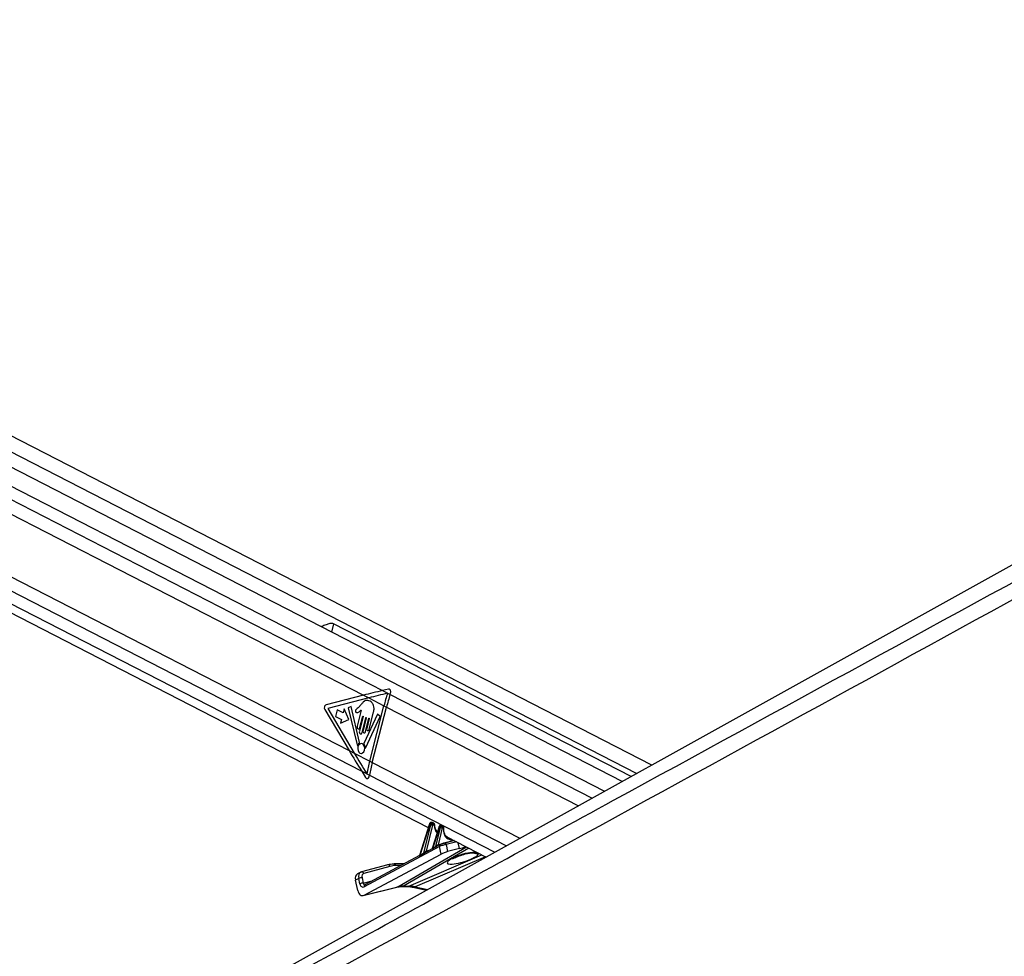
# Model space of a CAD drawing. Header units: millimetres. Extents: x 20 to 23339, y 40 to 19992.
# Tile 52 of 154: x 7630 to 8446, y 7129 to 7905. Entities that reach past the tile are written whole.
import ezdxf

# ---------------------------------------------------------------- set-up
doc = ezdxf.new("R2010")
doc.units = ezdxf.units.MM
doc.header["$LTSCALE"] = 2

msp = doc.modelspace()

# ---------------------------------------------------------------- linework, layer by layer
at = {"color": 7, "linetype": 'Continuous', "lineweight": 25}
for p, q in [((8153.66, 7287.66), (6952.67, 7904.86)), ((8129.24, 7274.09), (6938.61, 7885.97)), ((6923.57, 7773.2), (7968.68, 7236.12)), ((8941.41, 7725.21), (7181.83, 6747.85)), ((7183.64, 7721.39), (7915.04, 7345.51)), ((7176.98, 7672.86), (7903.1, 7299.7)), ((8136.54, 7278.14), (7890.22, 7404.73)), ((7935.63, 7350.64), (7930.77, 7349.45)), ((7930.77, 7349.45), (7937.07, 7346.21)), ((7937.07, 7346.21), (7937.45, 7347.41)), ((7915.04, 7345.51), (7884, 7337.61)), ((7919.34, 7343.31), (7885.38, 7334.66)), ((7915.04, 7345.51), (7919.34, 7343.31)), ((7919.34, 7343.31), (7931.94, 7336.83)), ((7882.98, 7333.65), (7903.1, 7299.7)), ((7885.38, 7334.66), (7907.41, 7297.49)), ((7893.24, 7333.52), (7891.8, 7327.91)), ((7898.11, 7331.01), (7893.24, 7333.52)), ((7898.91, 7334.12), (7898.11, 7331.01)), ((7903, 7325.33), (7898.91, 7334.12)), ((7904.79, 7336.31), (7902.28, 7335.09)), ((7902.28, 7335.09), (7909.74, 7304.36)), ((7911.76, 7306.37), (7904.79, 7336.31)), ((7913.15, 7333.15), (7909.74, 7319.89)), ((7913.32, 7338.22), (7910.57, 7335.19)), ((7919.65, 7317.08), (7923.42, 7331.76)), ((7920.15, 7290.94), (7931.94, 7336.83)), ((7922.31, 7289.83), (7934.1, 7335.72)), ((7931.94, 7336.83), (7934.1, 7335.72)), ((7891.8, 7327.91), (7896.67, 7325.41)), ((7896.67, 7325.41), (7895.87, 7322.31)), ((7895.87, 7322.31), (7903, 7325.33)), ((7914.73, 7328.01), (7911.58, 7315.76)), ((7912.02, 7318.72), (7914.44, 7328.15)), ((7913.86, 7314.59), (7917, 7326.84)), ((7917.29, 7326.69), (7914.61, 7316.26)), ((7926.47, 7329.96), (7915.37, 7305.6)), ((7916.6, 7315.23), (7919.48, 7326.47)), ((7917.05, 7302.12), (7928.77, 7327.86)), ((7919.77, 7326.33), (7917.66, 7318.1)), ((7928.77, 7327.86), (7926.47, 7329.96)), ((7903.1, 7299.7), (7907.41, 7297.49)), ((7907.41, 7297.49), (7920.15, 7290.94)), ((7920.15, 7290.94), (7922.31, 7289.83)), ((7913.5, 7282.62), (7916.8, 7277.35)), ((7913.5, 7282.62), (7919.89, 7279.34)), ((7919.63, 7278.08), (7919.89, 7279.34)), ((7969.58, 7239), (7961.41, 7212.79)), ((7969.84, 7238.74), (7961.77, 7212.85)), ((7964.9, 7214.63), (7970.91, 7238.18)), ((7972.29, 7237.84), (7966.84, 7216.5)), ((7970.91, 7238.18), (7969.84, 7238.74)), ((7971.64, 7240.15), (7971.02, 7240.15)), ((7971.26, 7240.09), (7972.31, 7239.55)), ((7971.88, 7240.09), (7971.26, 7240.09)), ((7972.94, 7239.55), (7971.88, 7240.09)), ((7977.66, 7236.76), (7971.98, 7218.55)), ((7973.26, 7239.47), (7972.2, 7240.02)), ((7972.31, 7239.55), (7972.94, 7239.55)), ((7977.91, 7236.49), (7972.4, 7218.81)), ((7973.37, 7238.3), (7972.74, 7238.3)), ((7974.87, 7220.17), (7978.91, 7235.98)), ((7980.28, 7235.64), (7976.72, 7221.72)), ((7978.91, 7235.98), (7977.91, 7236.49)), ((7979.37, 7237.91), (7979.09, 7237.91)), ((7979.33, 7237.85), (7980.31, 7237.35)), ((7979.61, 7237.85), (7979.33, 7237.85)), ((7980.59, 7237.35), (7979.61, 7237.85)), ((7980.91, 7237.27), (7979.94, 7237.77)), ((7980.31, 7237.35), (7980.59, 7237.35)), ((7981.02, 7236.1), (7980.74, 7236.1)), ((7989.97, 7225.18), (7981.56, 7223.08)), ((7984.13, 7228.18), (8016.57, 7211.51)), ((7977.94, 7220.18), (7915.57, 7186.88)), ((7971.82, 7218.33), (7966.91, 7215.71)), ((7978.43, 7221.86), (7976.4, 7220.77)), ((7979.26, 7213.95), (7977.94, 7220.18)), ((7978.43, 7221.86), (7978.63, 7221.93)), ((7981.56, 7223.08), (7981.31, 7222.98)), ((7983.38, 7221.79), (7984.6, 7216.04)), ((7994.49, 7218.51), (7984.6, 7216.04)), ((7915.6, 7179.97), (7979.26, 7213.95)), ((7961.4, 7212.76), (7916.06, 7188.56)), ((7935.09, 7205.07), (7913.41, 7199.19)), ((7936.94, 7203.8), (7915.27, 7197.92)), ((7948.32, 7205.78), (7940.48, 7205.78)), ((7911.07, 7193.81), (7908.41, 7192.5)), ((7910.27, 7183.74), (7908.41, 7192.5)), ((7912.72, 7198.93), (7910.05, 7197.61)), ((7912.01, 7189.39), (7911.07, 7193.81)), ((7913.41, 7199.19), (7912.84, 7198.94)), ((7913.21, 7199.12), (7913.41, 7199.19)), ((7913.85, 7194.38), (7914.78, 7189.97)), ((7914.85, 7179.68), (7942.7, 7186.64)), ((7915.6, 7179.97), (7943.45, 7186.93)), ((7916.06, 7188.56), (7916.04, 7188.55)), ((7946.84, 7187.13), (7951.18, 7187.13)), ((7948.24, 7187.47), (7952.58, 7187.47)), ((7955.8, 7186.6), (7967.17, 7184.07))]:
    msp.add_line(p, q, dxfattribs=at)
at = {"color": 8, "linetype": 'Continuous', "lineweight": 25}
for p, q in [((6940.81, 7897.75), (8141.32, 7280.8)), ((6943.37, 7867.99), (8114.71, 7266.02)), ((6943.84, 7856.64), (7930.77, 7349.45)), ((6935.06, 7785.45), (7913.5, 7282.62)), ((6929.17, 7777.89), (8023.64, 7215.44)), ((7890.22, 7404.73), (7888.45, 7397.84)), ((7937.07, 7346.21), (8104.33, 7260.26)), ((7934.1, 7335.72), (8093.09, 7254.01)), ((7922.31, 7289.83), (8044.51, 7227.03)), ((7919.89, 7279.34), (8033.54, 7220.94)), ((7976.72, 7221.72), (7989.59, 7225.37)), ((7943.45, 7186.93), (8000.19, 7219.92)), ((8002.24, 7218.87), (7948.24, 7187.47)), ((7966.84, 7216.5), (7970.19, 7217.46)), ((7992.24, 7224.01), (7983.38, 7221.79)), ((7994.49, 7218.51), (7993.46, 7223.38)), ((7952.58, 7187.47), (8012.95, 7213.36)), ((8015.92, 7211.84), (7957.85, 7186.93)), ((8001.41, 7214.85), (8001.22, 7214.58)), ((7945.8, 7204.44), (7941.82, 7204.44)), ((7914.78, 7189.97), (7922.15, 7191.81)), ((7943.45, 7186.93), (7942.7, 7186.64)), ((7957.85, 7186.93), (7968.18, 7184.63))]:
    msp.add_line(p, q, dxfattribs=at)
at = {"color": 7, "linetype": 'Continuous', "lineweight": 25, "flags": 128}
for points in [[(7914.44, 7328.15), (7914.47, 7328.23), (7914.52, 7328.27), (7914.58, 7328.29), (7914.64, 7328.28), (7914.69, 7328.24), (7914.72, 7328.17), (7914.74, 7328.09), (7914.73, 7328.01)], [(7917, 7326.84), (7917.03, 7326.91), (7917.08, 7326.96), (7917.14, 7326.98), (7917.2, 7326.97), (7917.25, 7326.92), (7917.28, 7326.86), (7917.3, 7326.77), (7917.29, 7326.69)], [(7919.48, 7326.47), (7919.51, 7326.55), (7919.56, 7326.59), (7919.62, 7326.61), (7919.68, 7326.6), (7919.73, 7326.56), (7919.76, 7326.49), (7919.78, 7326.41), (7919.77, 7326.33)], [(7909.74, 7319.89), (7909.67, 7319.23), (7909.79, 7318.58), (7910.06, 7318.05), (7910.47, 7317.7), (7910.94, 7317.6), (7911.39, 7317.76), (7911.77, 7318.15), (7912.02, 7318.72)], [(7911.58, 7315.76), (7911.51, 7315.1), (7911.62, 7314.45), (7911.9, 7313.92), (7912.3, 7313.57), (7912.77, 7313.47), (7913.23, 7313.63), (7913.61, 7314.02), (7913.86, 7314.59)], [(7914.61, 7316.26), (7914.54, 7315.68), (7914.64, 7315.11), (7914.89, 7314.64), (7915.24, 7314.34), (7915.65, 7314.25), (7916.05, 7314.39), (7916.38, 7314.73), (7916.6, 7315.23)], [(7917.66, 7318.1), (7917.59, 7317.53), (7917.69, 7316.96), (7917.94, 7316.49), (7918.29, 7316.18), (7918.7, 7316.09), (7919.1, 7316.23), (7919.43, 7316.58), (7919.65, 7317.08)], [(7909.74, 7304.36), (7909.78, 7304.26), (7909.83, 7304.18), (7909.9, 7304.12), (7909.97, 7304.09), (7910.05, 7304.09), (7910.13, 7304.12), (7910.2, 7304.18), (7910.25, 7304.26)], [(7912.11, 7297.58), (7913.22, 7297.34), (7914.31, 7297.71), (7915.22, 7298.66), (7915.81, 7300.02), (7915.98, 7301.59), (7915.71, 7303.14), (7915.04, 7304.43), (7914.08, 7305.25), (7912.96, 7305.49), (7911.87, 7305.11), (7910.96, 7304.17), (7910.38, 7302.81), (7910.21, 7301.23), (7910.48, 7299.69), (7911.14, 7298.4), (7912.11, 7297.58)], [(7916.52, 7302.27), (7916.55, 7302.15), (7916.6, 7302.06), (7916.67, 7301.98), (7916.75, 7301.94), (7916.83, 7301.94), (7916.92, 7301.97), (7916.99, 7302.03), (7917.05, 7302.12)], [(7971.64, 7240.15), (7971.75, 7240.14), (7971.88, 7240.09)], [(7979.33, 7237.85), (7979.2, 7237.9), (7979.09, 7237.91)], [(7979.61, 7237.85), (7979.48, 7237.9), (7979.37, 7237.91)], [(7940.01, 7205.67), (7940.28, 7205.76), (7940.48, 7205.78)]]:
    msp.add_lwpolyline(points, dxfattribs=at)
at = {"color": 8, "linetype": 'Continuous', "lineweight": 25, "flags": 128}
for points in [[(7969.58, 7239), (7969.58, 7238.99), (7969.59, 7238.94), (7969.64, 7238.88), (7969.72, 7238.81), (7969.84, 7238.74)], [(7971.02, 7240.15), (7971.13, 7240.14), (7971.26, 7240.09)], [(7973.63, 7237.97), (7973.76, 7238.03), (7973.86, 7238.1), (7973.92, 7238.18), (7973.95, 7238.26), (7973.95, 7238.28)], [(7977.91, 7236.49), (7977.8, 7236.57), (7977.72, 7236.63), (7977.67, 7236.7), (7977.66, 7236.75), (7977.66, 7236.76)], [(7981.28, 7235.7), (7981.4, 7235.74), (7981.5, 7235.78), (7981.57, 7235.84), (7981.6, 7235.9), (7981.6, 7235.9)], [(7948.24, 7187.47), (7947.43, 7187.19), (7946.86, 7187.13)], [(7952.58, 7187.47), (7951.77, 7187.19), (7951.18, 7187.13)]]:
    msp.add_lwpolyline(points, dxfattribs=at)
at = {"color": 7, "linetype": 'Continuous', "lineweight": 25}
for centre, radius, start, end in [((8148.8, 7281.07), 223.91, 162.82376, 165.58142), ((8151, 7279.95), 223.95, 162.7917, 165.58124), ((7885.27, 7335.17), 2.75, 117.6621, 213.6068), ((7913.98, 7302.49), 4.13, 124.98781, 154.62503), ((7911.3, 7306.24), 0.476, 310.19065, 15.92548), ((7915.86, 7305.38), 0.528, 155.66892, 215.11537), ((7910.85, 7301.66), 5.7, 6.08056, 36.71774), ((8129, 7237.24), 215.64, 165.57974, 168.42353), ((8131.13, 7236.14), 215.61, 165.57962, 168.44069), ((7972.63, 7242.14), 4.31, 246.59175, 265.44482), ((7971.66, 7238.62), 1.13, 343.43777, 54.66482), ((7972.28, 7238.62), 1.13, 343.43777, 54.66482), ((7980.62, 7239.94), 4.31, 246.59175, 265.44482), ((7979.65, 7236.42), 1.13, 343.43777, 54.66482), ((7979.93, 7236.42), 1.13, 343.43777, 54.66482), ((7971.97, 7218.67), 0.451, 333.74702, 18.01815), ((7974.45, 7220.03), 0.439, 330.91106, 18.38165), ((7961.28, 7212.7), 0.511, 346.74765, 16.84113), ((7964.43, 7214.48), 0.492, 342.71046, 17.1073), ((7939.95, 7186.12), 19.54, 89.80965, 105.01266), ((7941.75, 7185.87), 18.57, 89.80965, 105.01266), ((7913.71, 7188.05), 6.33, 88.77676, 114.594), ((7914.65, 7183.63), 6.33, 88.77676, 114.594)]:
    msp.add_arc(centre, radius, start, end, dxfattribs=at)
at = {"color": 8, "linetype": 'Continuous', "lineweight": 25}
for centre, radius, start, end in [((7967.41, 7216.42), 0.641, 175.75342, 246.91848), ((7967.44, 7216.43), 0.61, 172.86999, 247.5642), ((7977.37, 7221.68), 0.94, 186.50511, 229.71126), ((7977.37, 7221.65), 0.648, 174.1659, 237.87307), ((7979.26, 7220.7), 1.42, 125.67832, 201.53441), ((7981.75, 7221.42), 1.67, 12.98825, 96.73819), ((8008.27, 7222.58), 8.01, 251.77026, 283.62222), ((7935.31, 7203.4), 1.68, 13.70323, 97.57357), ((7940.26, 7204.23), 1.57, 7.69636, 82.06205), ((7913.63, 7197.52), 1.68, 13.70323, 97.57357), ((7916.89, 7187.4), 1.42, 125.67832, 201.53441), ((7956.39, 7189.47), 2.93, 258.50793, 299.8154)]:
    msp.add_arc(centre, radius, start, end, dxfattribs=at)
at = {"color": 7, "linetype": 'Continuous', "lineweight": 25}
for centre, major_axis, ratio, start_param, end_param in [((8028.18, 7345.51), (248.67, 50.74), 0.09907, 1.952997, 2.02281), ((8032.47, 7343.31), (248.67, 50.74), 0.09907, 1.953804, 2.02281), ((7935.83, 7348.25), (0.24, 2.43), 0.720739, 4.433768, 6.531266), ((8016.24, 7299.7), (-166.64, 238.67), 0.326868, 1.346416, 1.416229), ((8020.55, 7297.49), (-166.64, 238.67), 0.326868, 1.346416, 1.415814), ((7918.01, 7278.91), (-0.21, 2.43), 0.687394, 2.207726, 4.303128), ((7970.89, 7238.69), (0.71, 1.32), 0.661696, 0.338804, 1.874694), ((7971.96, 7238.13), (0.67, 1.34), 0.667317, 0.319213, 1.855102), ((7971.51, 7238.69), (0.71, 1.32), 0.661696, 0.009689, 0.338804), ((7972.63, 7237.82), (0.208, 0.455), 0.672272, 0.298807, 1.834697), ((7973.26, 7237.82), (0.208, 0.455), 0.672272, 5.317759, 6.581993), ((7978.96, 7236.45), (0.71, 1.32), 0.661696, 0.338804, 1.874694), ((7979.96, 7235.93), (0.67, 1.34), 0.667317, 0.319213, 1.855102), ((7980.63, 7235.63), (0.208, 0.455), 0.672272, 0.298807, 1.834697), ((7980.91, 7235.63), (0.208, 0.455), 0.672272, 5.171887, 6.581993), ((7989.4, 7237.84), (4.54, 10.03), 0.672894, 3.074137, 3.108444), ((7965.87, 7215.66), (1.24, 0.89), 0.144774, 0.585078, 0.670276), ((8022.39, 7243.06), (74.14, 38.79), 0.022366, 2.255297, 2.299446), ((8022.74, 7243.04), (74.5, 38.78), 0.027868, 2.254011, 2.29816), ((7975.76, 7220.88), (1.24, 0.89), 0.144774, 0.585078, 0.894613), ((7980.72, 7220.43), (3.84, 1.17), 0.194378, 0.747924, 2.319876), ((7979.98, 7222.27), (1.89, 0.75), 0.122774, 0.743964, 2.315916), ((8001.12, 7222.05), (9.43, 3.74), 0.122774, 3.885557, 4.513024), ((8022.74, 7243.04), (74.5, 38.78), 0.027868, 2.445054, 2.514888), ((8022.39, 7243.06), (74.14, 38.79), 0.022366, 2.44634, 2.516174), ((7981.95, 7214.63), (3.77, 1.5), 0.122774, 0.743964, 2.315916), ((7912.71, 7192.23), (-2.66, 5.38), 0.6676, 0.000138, 1.206424), ((7915.38, 7193.55), (-2.66, 5.38), 0.667892, 6.152992, 6.283278), ((7915.38, 7193.55), (-2.66, 5.38), 0.667892, 6.152992, 6.281742), ((7916.71, 7194.21), (-1.77, 3.59), 0.6676, 6.153038, 7.48961), ((7914.27, 7185.71), (0.23, 6.12), 0.682424, 1.925279, 3.520826), ((7914.68, 7190.71), (0.16, 4.08), 0.682424, 1.925279, 3.520826), ((7957.56, 7149.7), (-17.75, 35.91), 0.659686, 5.960635, 6.13695), ((7961.9, 7149.7), (-18.43, 35.57), 0.689401, 5.771187, 5.947502)]:
    msp.add_ellipse(centre, major_axis=major_axis, ratio=ratio, start_param=start_param, end_param=end_param, dxfattribs=at)
at = {"color": 8, "linetype": 'Continuous', "lineweight": 25}
for centre, major_axis, ratio, start_param, end_param in [((7972.58, 7238.13), (0.67, 1.34), 0.667317, 6.276557, 6.602398), ((7982.51, 7241.42), (5, 10.92), 0.672272, 2.176166, 2.920481), ((7979.24, 7236.45), (0.71, 1.32), 0.661696, 0.009689, 0.338804), ((7980.24, 7235.93), (0.67, 1.34), 0.667317, 6.270556, 6.602398), ((7990.07, 7237.53), (5, 10.92), 0.672272, 2.030294, 3.515481), ((7997.31, 7210.62), (13.1, 4.08), 0.221676, 1.184157, 6.272069), ((7915.38, 7193.55), (-2.66, 5.38), 0.667892, 6.281742, 7.489564), ((7916.12, 7190.62), (0.48, 2.09), 0.596841, 2.023242, 3.435581)]:
    msp.add_ellipse(centre, major_axis=major_axis, ratio=ratio, start_param=start_param, end_param=end_param, dxfattribs=at)
at = {"color": 7, "linetype": 'Continuous', "lineweight": 25}
for points, knots in [([(9018.44, 7736.15), (9004.86, 7728.61), (8922.62, 7682.94), (8771.2, 7599.42), (8495.11, 7447.73), (8011.15, 7182.77), (7478.52, 6891.83), (7084.19, 6676.57), (6966.76, 6612.47)], [0, 0, 0, 0, 0.019985, 0.121052, 0.22212, 0.424256, 0.828547, 1, 1, 1, 1]), ([(7890.22, 7404.73), (7889.83, 7404.86), (7888.94, 7405.16), (7886.78, 7404.82), (7883.97, 7403.85), (7881.39, 7402.83), (7880.16, 7402.3), (7879.95, 7402.21)], [0, 0, 0, 0, 0.135465, 0.317236, 0.617583, 0.933165, 1, 1, 1, 1]), ([(7923.42, 7331.76), (7923.61, 7332.69), (7923.98, 7334.48), (7923.46, 7337.27), (7922.16, 7339.36), (7920.42, 7340.65), (7918.54, 7341.34), (7916.56, 7341.22), (7914.82, 7339.93), (7913.82, 7338.79), (7913.32, 7338.22)], [0, 0, 0, 0, 0.1310602, 0.2510236, 0.3769161, 0.5013552, 0.6271609, 0.7506501, 0.8753565, 1, 1, 1, 1]), ([(7910.57, 7335.19), (7910.08, 7334.75), (7909.47, 7334.21), (7908.71, 7333.59), (7908.43, 7333.07), (7908.33, 7332.55), (7908.37, 7332.13), (7908.53, 7331.69), (7908.95, 7331.28), (7909.35, 7331.24), (7909.55, 7331.23)], [0, 0, 0, 0, 0.369532, 0.462234, 0.557841, 0.653711, 0.700172, 0.747002, 0.872845, 1, 1, 1, 1]), ([(7909.55, 7331.23), (7909.99, 7331.27), (7910.8, 7331.34), (7911.51, 7331.88), (7911.83, 7332.13)], [0, 0, 0, 0, 0.546848, 1, 1, 1, 1]), ([(7911.83, 7332.13), (7912.01, 7332.33), (7912.36, 7332.72), (7912.75, 7333.01), (7912.94, 7333.15)], [0, 0, 0, 0, 0.519147, 1, 1, 1, 1]), ([(7912.94, 7333.15), (7912.98, 7333.16), (7913.04, 7333.18), (7913.11, 7333.16), (7913.15, 7333.15), (7913.15, 7333.15)], [0, 0, 0, 0, 0.51399, 0.984901, 1, 1, 1, 1]), ([(7971.02, 7240.15), (7970.85, 7240.13), (7970.54, 7240.1), (7970.12, 7239.84), (7969.78, 7239.48), (7969.65, 7239.16), (7969.58, 7239)], [0, 0, 0, 0, 0.257667, 0.483295, 0.741891, 1, 1, 1, 1]), ([(7972.19, 7240), (7972.09, 7240.05), (7971.91, 7240.14), (7971.72, 7240.15), (7971.64, 7240.15)], [0, 0, 0, 0, 0.58134, 1, 1, 1, 1]), ([(7973.95, 7238.28), (7973.94, 7238.43), (7973.92, 7238.73), (7973.7, 7239.13), (7973.45, 7239.39), (7973.28, 7239.45), (7973.25, 7239.46)], [0, 0, 0, 0, 0.29136, 0.617531, 0.931064, 1, 1, 1, 1]), ([(7974.31, 7235.57), (7974.31, 7235.58), (7974.07, 7236.15), (7973.99, 7237.12), (7973.96, 7238.07), (7973.95, 7238.28)], [0, 0, 0, 0, 0.010555, 0.772842, 1, 1, 1, 1]), ([(7976.23, 7232.36), (7975.81, 7232.78), (7974.99, 7233.6), (7974.54, 7234.92), (7974.31, 7235.57)], [0, 0, 0, 0, 0.5109613, 1, 1, 1, 1]), ([(7979.09, 7237.91), (7978.93, 7237.89), (7978.61, 7237.85), (7978.2, 7237.6), (7977.85, 7237.24), (7977.72, 7236.92), (7977.66, 7236.76)], [0, 0, 0, 0, 0.257667, 0.483295, 0.741891, 1, 1, 1, 1]), ([(7979.93, 7237.76), (7979.88, 7237.79), (7979.72, 7237.89), (7979.52, 7237.9), (7979.37, 7237.91)], [0, 0, 0, 0, 0.278132, 1, 1, 1, 1]), ([(7981.6, 7235.9), (7981.6, 7236.05), (7981.61, 7236.37), (7981.43, 7236.81), (7981.18, 7237.13), (7980.98, 7237.22), (7980.91, 7237.25)], [0, 0, 0, 0, 0.277947, 0.576835, 0.860205, 1, 1, 1, 1]), ([(7981.91, 7231.57), (7981.9, 7231.57), (7981.64, 7232.17), (7981.48, 7233.65), (7981.56, 7235.18), (7981.6, 7235.9)], [0, 0, 0, 0, 0.005398, 0.530576, 1, 1, 1, 1]), ([(7984.46, 7228.09), (7984.26, 7228.19), (7983.56, 7228.53), (7982.63, 7229.65), (7982.15, 7230.94), (7981.91, 7231.57)], [0, 0, 0, 0, 0.168648, 0.592688, 1, 1, 1, 1]), ([(7964.9, 7214.63), (7965.04, 7214.77), (7965.42, 7215.16), (7965.91, 7215.75), (7966.38, 7216.21), (7966.62, 7216.39), (7966.74, 7216.46), (7966.77, 7216.47)], [0, 0, 0, 0, 0.238952, 0.674689, 0.839878, 0.957161, 1, 1, 1, 1]), ([(7971.97, 7218.55), (7971.97, 7218.53), (7971.95, 7218.47), (7971.9, 7218.4), (7971.85, 7218.34), (7971.82, 7218.32), (7971.82, 7218.32), (7971.82, 7218.32)], [0, 0, 0, 0, 0.13108, 0.419771, 0.684249, 0.960663, 1, 1, 1, 1]), ([(7976.4, 7220.77), (7976.35, 7220.74), (7975.97, 7220.55), (7975.45, 7220.18), (7975.02, 7219.92), (7974.84, 7219.82)], [0, 0, 0, 0, 0.090392, 0.62319, 1, 1, 1, 1]), ([(7974.87, 7220.17), (7975.01, 7220.3), (7975.35, 7220.63), (7975.82, 7221.11), (7976.23, 7221.45), (7976.4, 7221.55), (7976.44, 7221.58)], [0, 0, 0, 0, 0.292266, 0.728618, 0.93734, 1, 1, 1, 1]), ([(7961.41, 7212.8), (7961.4, 7212.78), (7961.39, 7212.74), (7961.39, 7212.75), (7961.39, 7212.75)], [0, 0, 0, 0, 0.326364, 1, 1, 1, 1]), ([(7966.92, 7215.7), (7966.89, 7215.69), (7966.72, 7215.61), (7966.19, 7215.26), (7965.55, 7214.75), (7965.08, 7214.45), (7964.9, 7214.34)], [0, 0, 0, 0, 0.035802, 0.220849, 0.71191, 1, 1, 1, 1]), ([(7988.61, 7209.81), (7988.63, 7209.83), (7988.69, 7209.87), (7989.29, 7210.28), (7990.38, 7210.88), (7992.03, 7211.65), (7994.16, 7212.52), (7996.62, 7213.37), (7999.03, 7214.08), (8000.57, 7214.43), (8001.23, 7214.58)], [0, 0, 0, 0, 0.076208, 0.177577, 0.299344, 0.439915, 0.592317, 0.746908, 0.892044, 1, 1, 1, 1]), ([(8001.22, 7214.57), (8001.74, 7214.68), (8002.88, 7214.91), (8004.35, 7215.09), (8005.38, 7215.14), (8005.86, 7215.12), (8005.82, 7215.12), (8005.81, 7215.12)], [0, 0, 0, 0, 0.228039, 0.505829, 0.739665, 0.924828, 1, 1, 1, 1]), ([(7942.7, 7186.64), (7943.02, 7186.71), (7944.33, 7187.02), (7945.76, 7187.08), (7946.84, 7187.13)], [0, 0, 0, 0, 0.2497505, 1, 1, 1, 1]), ([(7951.18, 7187.13), (7951.55, 7187.12), (7952.91, 7187.1), (7954.47, 7186.89), (7955.68, 7186.63), (7955.8, 7186.6)], [0, 0, 0, 0, 0.249614, 0.920604, 1, 1, 1, 1]), ([(6938.01, 6612.47), (7144.91, 6725.32), (7472.34, 6903.93), (7799.91, 7082.69), (7920.49, 7148.5)], [0, 0, 0, 0, 0.6318872, 1, 1, 1, 1])]:
    msp.add_open_spline(points, degree=3, knots=knots, dxfattribs=at)
at = {"color": 8, "linetype": 'Continuous', "lineweight": 25}
for points, knots in [([(7920.49, 7148.5), (7987.69, 7185.17), (8193.47, 7297.46), (8468.71, 7447.75), (8746.29, 7599.43), (8898.98, 7682.95), (8982.39, 7728.61), (8996.16, 7736.15)], [0, 0, 0, 0, 0.18768, 0.574712, 0.768228, 0.961746, 1, 1, 1, 1]), ([(7972.37, 7218.47), (7972.29, 7218.43), (7972.12, 7218.34), (7971.9, 7218.26), (7971.77, 7218.26), (7971.75, 7218.3), (7971.81, 7218.32), (7971.82, 7218.32)], [0, 0, 0, 0, 0.2288721, 0.468172, 0.7210827, 0.9706668, 1, 1, 1, 1]), ([(7971.98, 7218.55), (7971.98, 7218.54), (7971.97, 7218.54), (7971.98, 7218.53), (7972.01, 7218.53), (7972.09, 7218.57), (7972.21, 7218.65), (7972.34, 7218.75), (7972.4, 7218.81)], [0, 0, 0, 0, 0.03532, 0.097314, 0.331926, 0.402116, 0.698677, 1, 1, 1, 1]), ([(7961.77, 7212.59), (7961.69, 7212.54), (7961.54, 7212.47), (7961.36, 7212.43), (7961.25, 7212.48), (7961.23, 7212.59), (7961.31, 7212.68), (7961.37, 7212.74), (7961.39, 7212.75), (7961.39, 7212.75)], [0, 0, 0, 0, 0.2079388, 0.3835454, 0.5480061, 0.7404543, 0.9534911, 0.9919062, 1, 1, 1, 1]), ([(7961.41, 7212.79), (7961.4, 7212.76), (7961.39, 7212.69), (7961.43, 7212.67), (7961.49, 7212.66), (7961.54, 7212.68), (7961.64, 7212.74), (7961.7, 7212.8), (7961.77, 7212.85)], [0, 0, 0, 0, 0.236512, 0.429244, 0.45631, 0.660642, 0.694388, 1, 1, 1, 1]), ([(8001.41, 7214.85), (8001.82, 7214.93), (8003.24, 7215.22), (8005.58, 7215.53), (8007.85, 7215.65), (8008.69, 7215.46), (8009, 7215.4)], [0, 0, 0, 0, 0.13249, 0.451453, 0.792789, 1, 1, 1, 1])]:
    msp.add_open_spline(points, degree=3, knots=knots, dxfattribs=at)

doc.saveas('drawing.dxf')
